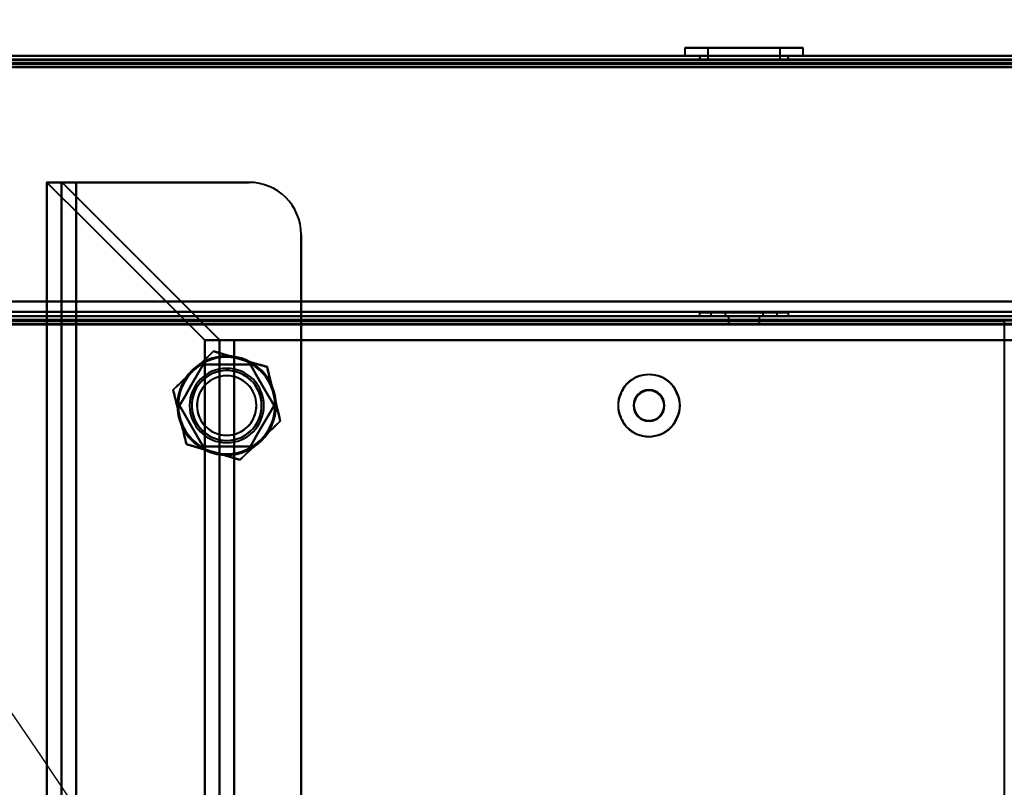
# Model space of a CAD drawing. Header units: millimetres. Extents: x -852 to 852, y -1321 to 592.
# Tile 108 of 111: x 503 to 635, y 319 to 422. Entities that reach past the tile are written whole.
import ezdxf

# ---------------------------------------------------------------- set-up
doc = ezdxf.new("R2010")
doc.units = ezdxf.units.MM
doc.layers.add('G-IMPT', color=8, linetype='Continuous', lineweight=40)

# ---------------------------------------------------------------- blocks, each defined once
blk = doc.blocks.new('NEXA 1500 CALQUES_dwg-769064-Niveau de réf_')
at = {"layer": 'G-IMPT'}
for p, q in [((592.05, 451.05), (592.05, 449.95)), ((603.05, 451.05), (592.05, 451.05)), ((592.05, 451.05), (603.05, 451.05)), ((592.05, 451.05), (596.95, 451.05)), ((595.15, 451.05), (595.15, 449.45)), ((601.86, 451.05), (595.15, 451.05)), ((595.15, 451.05), (601.86, 451.05)), ((607.95, 451.05), (596.95, 451.05)), ((596.95, 451.05), (607.95, 451.05)), ((604.85, 451.05), (598.14, 451.05)), ((598.14, 451.05), (604.85, 451.05)), ((603.05, 451.05), (607.95, 451.05)), ((604.85, 449.45), (604.85, 451.05)), ((607.95, 449.95), (607.95, 451.05)), ((689.4, 449.95), (-689.4, 449.95)), ((654.4, 449.95), (-654.4, 449.95)), ((596.95, 449.95), (592.05, 449.95)), ((603.05, 449.95), (592.05, 449.95)), ((592.05, 449.95), (603.05, 449.95)), ((594, 449.95), (594, 449.45)), ((600, 449.95), (594, 449.95)), ((600, 449.95), (594, 449.95)), ((594, 449.45), (600, 449.45)), ((594.05, 449.95), (594.05, 449.45)), ((594.05, 449.95), (602.28, 449.95)), ((602.28, 449.45), (594.05, 449.45)), ((600, 449.45), (595.15, 449.45)), ((595.15, 449.45), (601.86, 449.45)), ((607.95, 449.95), (596.95, 449.95)), ((596.95, 449.95), (607.95, 449.95)), ((597.72, 449.95), (605.95, 449.95)), ((600, 449.45), (597.72, 449.45)), ((598.14, 449.45), (600, 449.45)), ((606, 449.95), (600, 449.95)), ((605.95, 449.45), (600, 449.45)), ((600, 449.45), (606, 449.45)), ((604.85, 449.45), (600, 449.45)), ((600, 449.45), (604.85, 449.45)), ((607.95, 449.95), (603.05, 449.95)), ((605.95, 449.45), (605.95, 449.95)), ((606, 449.45), (606, 449.95)), ((506.2, 432.95), (506.2, -385.05)), ((510.2, 432.95), (506.2, 432.95)), ((506.2, 432.95), (510.2, 432.95)), ((508.2, 432.95), (508.2, -385.05)), ((510.2, 432.95), (508.2, 432.95)), ((508.2, 432.95), (510.2, 432.95)), ((-653.9, 414.95), (653.9, 414.95)), ((653.9, 414.45), (-653.9, 414.45)), ((594, 415.45), (594, 414.95)), ((600, 415.45), (594, 415.45)), ((594, 415.45), (600, 415.45)), ((606, 414.95), (594, 414.95)), ((606, 414.95), (594, 414.95)), ((594, 414.95), (600, 414.95)), ((594, 414.95), (600, 414.95)), ((595.55, 415.45), (595.55, 414.95)), ((595.55, 415.45), (601.7, 415.45)), ((600, 415.45), (595.55, 415.45)), ((595.55, 414.95), (604.45, 414.95)), ((595.55, 414.95), (604.45, 414.95)), ((598.3, 414.95), (595.55, 414.95)), ((601.7, 414.95), (595.55, 414.95)), ((597.45, 415.45), (597.45, 414.95)), ((597.45, 415.45), (600, 415.45)), ((600.98, 415.45), (597.45, 415.45)), ((597.45, 414.95), (600.98, 414.95)), ((597.45, 414.95), (599.02, 414.95)), ((602.55, 414.95), (597.45, 414.95)), ((602.55, 414.95), (597.45, 414.95)), ((597.9, 414.95), (597.9, 413.95)), ((600, 414.95), (597.9, 414.95)), ((600, 414.95), (597.9, 414.95)), ((597.9, 414.95), (602.1, 414.95)), ((597.9, 414.95), (602.1, 414.95)), ((598.3, 415.45), (600, 415.45)), ((604.45, 414.95), (598.3, 414.95)), ((600, 415.45), (599.02, 415.45)), ((599.02, 414.95), (602.55, 414.95)), ((600, 415.45), (602.55, 415.45)), ((602.55, 415.45), (600, 415.45)), ((600, 415.45), (604.45, 415.45)), ((606, 415.45), (600, 415.45)), ((600, 415.45), (606, 415.45)), ((604.45, 415.45), (600, 415.45)), ((602.1, 414.95), (600, 414.95)), ((600, 414.95), (606, 414.95)), ((602.1, 413.95), (602.1, 414.95)), ((602.55, 414.95), (602.55, 415.45)), ((604.45, 414.95), (604.45, 415.45)), ((606, 414.95), (606, 415.45)), ((600, 413.95), (597.9, 413.95)), ((597.9, 413.95), (600, 413.95)), ((602.1, 413.95), (600, 413.95)), ((600, 413.95), (602.1, 413.95)), ((531.43, 411.73), (527.49, 411.73)), ((527.49, 411.73), (531.43, 411.73)), ((531.43, 411.73), (529.55, 411.73)), ((529.55, 411.73), (531.43, 411.73))]:
    blk.add_line(p, q, dxfattribs=at)
at = {"layer": 'G-IMPT', "flags": 128}
for points in [[(689.4, 449.95), (344.7, 449.95), (0, 449.95), (-344.7, 449.95), (-689.4, 449.95)], [(-689.4, 449.95), (-344.7, 449.95), (0, 449.95), (344.7, 449.95), (689.4, 449.95)], [(689.4, 449.95), (344.7, 449.95), (0, 449.95), (-344.7, 449.95), (-689.4, 449.95)], [(-689.4, 449.95), (-344.7, 449.95), (0, 449.95), (344.7, 449.95), (689.4, 449.95)], [(689.4, 449.45), (344.7, 449.45), (0, 449.45), (-344.7, 449.45), (-689.4, 449.45)], [(689.4, 449.35), (344.7, 449.35), (0, 449.35), (-344.7, 449.35), (-689.4, 449.35)], [(-689.4, 449.35), (-344.7, 449.35), (0, 449.35), (344.7, 449.35), (689.4, 449.35)], [(-689.4, 449.35), (-344.7, 449.35), (0, 449.35), (344.7, 449.35), (689.4, 449.35)], [(689, 448.95), (344.5, 448.95), (0, 448.95), (-344.5, 448.95), (-689, 448.95)], [(-689, 448.95), (-344.5, 448.95), (0, 448.95), (344.5, 448.95), (689, 448.95)], [(688.9, 449.45), (344.45, 449.45), (0, 449.45), (-344.45, 449.45), (-688.9, 449.45)], [(-688.9, 449.45), (-344.45, 449.45), (0, 449.45), (344.45, 449.45), (688.9, 449.45)], [(688.9, 449.45), (344.45, 449.45), (0, 449.45), (-344.45, 449.45), (-688.9, 449.45)], [(-688.9, 449.45), (-344.45, 449.45), (0, 449.45), (344.45, 449.45), (688.9, 449.45)], [(688.9, 449.45), (344.45, 449.45), (0, 449.45), (-344.45, 449.45), (-688.9, 449.45)], [(-688.9, 449.45), (-344.45, 449.45), (0, 449.45), (344.45, 449.45), (688.9, 449.45)], [(-688.9, 448.95), (-344.45, 448.95), (0, 448.95), (344.45, 448.95), (688.9, 448.95)], [(688.9, 448.95), (344.45, 448.95), (0, 448.95), (-344.45, 448.95), (-688.9, 448.95)], [(654.4, 449.95), (327.2, 449.95), (0, 449.95), (-327.2, 449.95), (-654.4, 449.95)], [(654.4, 449.95), (327.2, 449.95), (0, 449.95), (-327.2, 449.95), (-654.4, 449.95)], [(-654.4, 449.95), (-327.2, 449.95), (0, 449.95), (327.2, 449.95), (654.4, 449.95)], [(-654.4, 449.95), (-327.2, 449.95), (0, 449.95), (327.2, 449.95), (654.4, 449.95)], [(-654.4, 449.45), (-327.2, 449.45), (0, 449.45), (327.2, 449.45), (654.4, 449.45)], [(654.4, 449.45), (327.2, 449.45), (0, 449.45), (-327.2, 449.45), (-654.4, 449.45)], [(654.4, 449.35), (327.2, 449.35), (0, 449.35), (-327.2, 449.35), (-654.4, 449.35)], [(-654.4, 449.35), (-327.2, 449.35), (0, 449.35), (327.2, 449.35), (654.4, 449.35)], [(-654.4, 449.35), (-327.2, 449.35), (0, 449.35), (327.2, 449.35), (654.4, 449.35)], [(654.4, 449.35), (327.2, 449.35), (0, 449.35), (-327.2, 449.35), (-654.4, 449.35)], [(654.4, 449.35), (327.2, 449.35), (0, 449.35), (-327.2, 449.35), (-654.4, 449.35)], [(-654.4, 449.35), (-327.2, 449.35), (0, 449.35), (327.2, 449.35), (654.4, 449.35)], [(654, 449.45), (327, 449.45), (0, 449.45), (-327, 449.45), (-654, 449.45)], [(-654, 449.45), (-327, 449.45), (0, 449.45), (327, 449.45), (654, 449.45)], [(654, 449.45), (327, 449.45), (0, 449.45), (-327, 449.45), (-654, 449.45)], [(-654, 449.45), (-327, 449.45), (0, 449.45), (327, 449.45), (654, 449.45)], [(654.4, 448.85), (327.2, 448.85), (0, 448.85), (-327.2, 448.85), (-654.4, 448.85)], [(-654.4, 448.85), (-327.2, 448.85), (0, 448.85), (327.2, 448.85), (654.4, 448.85)], [(653.9, 448.45), (326.95, 448.45), (0, 448.45), (-326.95, 448.45), (-653.9, 448.45)], [(653.9, 448.45), (326.95, 448.45), (0, 448.45), (-326.95, 448.45), (-653.9, 448.45)], [(-653.9, 448.45), (-326.95, 448.45), (0, 448.45), (326.95, 448.45), (653.9, 448.45)], [(-653.9, 448.45), (-326.95, 448.45), (0, 448.45), (326.95, 448.45), (653.9, 448.45)], [(-653.9, 448.45), (-326.95, 448.45), (0, 448.45), (326.95, 448.45), (653.9, 448.45)], [(653.9, 448.45), (326.95, 448.45), (0, 448.45), (-326.95, 448.45), (-653.9, 448.45)], [(653.9, 448.45), (326.95, 448.45), (0, 448.45), (-326.95, 448.45), (-653.9, 448.45)], [(-653.9, 448.45), (-326.95, 448.45), (0, 448.45), (326.95, 448.45), (653.9, 448.45)], [(527.49, 411.73), (522.18, 417.03), (516.87, 422.34), (511.57, 427.64), (506.26, 432.95)], [(506.26, 432.95), (506.77, 432.95), (507.28, 432.95), (507.79, 432.95), (508.29, 432.95)], [(508.29, 432.95), (507.79, 432.95), (507.28, 432.95), (506.77, 432.95), (506.26, 432.95)], [(506.26, -385.05), (506.26, -180.55), (506.26, 23.95), (506.26, 228.45), (506.26, 432.95)], [(506.26, 432.95), (511.57, 427.64), (516.87, 422.34), (522.18, 417.03), (527.49, 411.73)], [(506.26, 432.95), (506.26, 228.45), (506.26, 23.95), (506.26, -180.55), (506.26, -385.05)], [(508.23, -385.05), (508.23, -180.55), (508.23, 23.95), (508.23, 228.45), (508.23, 432.95)], [(508.29, 432.95), (508.28, 432.95), (508.26, 432.95), (508.25, 432.95), (508.23, 432.95)], [(508.23, 432.95), (508.23, 228.45), (508.23, 23.95), (508.23, -180.55), (508.23, -385.05)], [(508.23, 432.95), (508.25, 432.95), (508.26, 432.95), (508.28, 432.95), (508.29, 432.95)], [(529.46, 411.79), (524.17, 417.08), (518.87, 422.37), (513.58, 427.66), (508.29, 432.95)], [(508.29, 432.95), (513.58, 427.66), (518.87, 422.37), (524.17, 417.08), (529.46, 411.79)], [(510.2, 432.95), (510.2, 228.45), (510.2, 23.95), (510.2, -180.55), (510.2, -385.05)], [(510.2, -385.05), (510.2, -180.55), (510.2, 23.95), (510.2, 228.45), (510.2, 432.95)], [(510.2, 432.95), (516.01, 432.95), (521.82, 432.95), (527.63, 432.95), (533.43, 432.95)], [(510.2, 432.95), (516.01, 432.95), (521.82, 432.95), (527.63, 432.95), (533.43, 432.95)], [(533.43, 432.95), (527.63, 432.95), (521.82, 432.95), (516.01, 432.95), (510.2, 432.95)], [(533.43, 432.95), (527.63, 432.95), (521.82, 432.95), (516.01, 432.95), (510.2, 432.95)], [(510.2, 432.95), (510.2, 428.95), (510.2, 424.95), (510.2, 420.95), (510.2, 416.95)], [(510.2, 416.95), (510.2, 420.95), (510.2, 424.95), (510.2, 428.95), (510.2, 432.95)], [(540.43, 425.95), (540.43, 224.95), (540.43, 23.95), (540.43, -177.05), (540.43, -378.05)], [(540.43, -378.05), (540.43, -177.05), (540.43, 23.95), (540.43, 224.95), (540.43, 425.95)], [(540.43, 425.95), (540.43, 423.7), (540.43, 421.45), (540.43, 419.2), (540.43, 416.95)], [(540.43, 416.95), (540.43, 419.2), (540.43, 421.45), (540.43, 423.7), (540.43, 425.95)], [(-654.4, 416.95), (-327.2, 416.95), (0, 416.95), (327.2, 416.95), (654.4, 416.95)], [(654.4, 416.95), (327.2, 416.95), (0, 416.95), (-327.2, 416.95), (-654.4, 416.95)], [(-653.9, 416.95), (-326.95, 416.95), (0, 416.95), (326.95, 416.95), (653.9, 416.95)], [(653.9, 416.95), (326.95, 416.95), (0, 416.95), (-326.95, 416.95), (-653.9, 416.95)], [(-653.9, 416.95), (-326.95, 416.95), (0, 416.95), (326.95, 416.95), (653.9, 416.95)], [(653.9, 416.95), (326.95, 416.95), (0, 416.95), (-326.95, 416.95), (-653.9, 416.95)], [(-510.2, 416.95), (-255.1, 416.95), (0, 416.95), (255.1, 416.95), (510.2, 416.95)], [(510.2, 416.95), (255.1, 416.95), (0, 416.95), (-255.1, 416.95), (-510.2, 416.95)], [(510.2, 416.95), (517.76, 416.95), (525.32, 416.95), (532.88, 416.95), (540.43, 416.95)], [(510.2, 416.95), (510.2, 416.3), (510.2, 415.65), (510.2, 415), (510.2, 414.35)], [(540.43, 416.95), (532.88, 416.95), (525.32, 416.95), (517.76, 416.95), (510.2, 416.95)], [(510.2, 414.35), (510.2, 415), (510.2, 415.65), (510.2, 416.3), (510.2, 416.95)], [(540.43, 416.95), (540.43, 416.3), (540.43, 415.65), (540.43, 415), (540.43, 414.35)], [(540.43, 416.95), (564.08, 416.95), (587.72, 416.95), (611.36, 416.95), (635, 416.95)], [(635, 416.95), (611.36, 416.95), (587.72, 416.95), (564.08, 416.95), (540.43, 416.95)], [(540.43, 414.35), (540.43, 415), (540.43, 415.65), (540.43, 416.3), (540.43, 416.95)], [(654.4, 414.95), (327.2, 414.95), (0, 414.95), (-327.2, 414.95), (-654.4, 414.95)], [(-654.4, 414.95), (-327.2, 414.95), (0, 414.95), (327.2, 414.95), (654.4, 414.95)], [(-654.4, 414.45), (-327.2, 414.45), (0, 414.45), (327.2, 414.45), (654.4, 414.45)], [(-653.9, 415.55), (-326.95, 415.55), (0, 415.55), (326.95, 415.55), (653.9, 415.55)], [(653.9, 415.55), (326.95, 415.55), (0, 415.55), (-326.95, 415.55), (-653.9, 415.55)], [(653.9, 415.55), (326.95, 415.55), (0, 415.55), (-326.95, 415.55), (-653.9, 415.55)], [(-653.9, 415.55), (-326.95, 415.55), (0, 415.55), (326.95, 415.55), (653.9, 415.55)], [(-653.9, 414.95), (-326.95, 414.95), (0, 414.95), (326.95, 414.95), (653.9, 414.95)], [(-653.9, 414.95), (-326.95, 414.95), (0, 414.95), (326.95, 414.95), (653.9, 414.95)], [(653.9, 414.95), (326.95, 414.95), (0, 414.95), (-326.95, 414.95), (-653.9, 414.95)], [(653.9, 414.95), (326.95, 414.95), (0, 414.95), (-326.95, 414.95), (-653.9, 414.95)], [(653.9, 414.95), (326.95, 414.95), (0, 414.95), (-326.95, 414.95), (-653.9, 414.95)], [(-653.9, 414.95), (-326.95, 414.95), (0, 414.95), (326.95, 414.95), (653.9, 414.95)], [(653.9, 414.45), (326.95, 414.45), (0, 414.45), (-326.95, 414.45), (-653.9, 414.45)], [(-653.9, 414.45), (-326.95, 414.45), (0, 414.45), (326.95, 414.45), (653.9, 414.45)], [(-653.9, 414.45), (-326.95, 414.45), (0, 414.45), (326.95, 414.45), (653.9, 414.45)], [(-653.9, 414.45), (-326.95, 414.45), (0, 414.45), (326.95, 414.45), (653.9, 414.45)], [(653.9, 414.45), (326.95, 414.45), (0, 414.45), (-326.95, 414.45), (-653.9, 414.45)], [(653.9, 414.45), (326.95, 414.45), (0, 414.45), (-326.95, 414.45), (-653.9, 414.45)], [(654.4, 414.35), (327.2, 414.35), (0, 414.35), (-327.2, 414.35), (-654.4, 414.35)], [(654, 413.95), (327, 413.95), (0, 413.95), (-327, 413.95), (-654, 413.95)], [(-654, 413.95), (-327, 413.95), (0, 413.95), (327, 413.95), (654, 413.95)], [(-653.9, 413.95), (-326.95, 413.95), (0, 413.95), (326.95, 413.95), (653.9, 413.95)], [(653.9, 413.95), (326.95, 413.95), (0, 413.95), (-326.95, 413.95), (-653.9, 413.95)], [(-653.9, 413.85), (-326.95, 413.85), (0, 413.85), (326.95, 413.85), (653.9, 413.85)], [(653.9, 413.85), (326.95, 413.85), (0, 413.85), (-326.95, 413.85), (-653.9, 413.85)], [(510.2, 414.35), (255.1, 414.35), (0, 414.35), (-255.1, 414.35), (-510.2, 414.35)], [(-510.2, 414.35), (-255.1, 414.35), (0, 414.35), (255.1, 414.35), (510.2, 414.35)], [(510.2, 414.35), (517.76, 414.35), (525.32, 414.35), (532.88, 414.35), (540.43, 414.35)], [(510.2, -384.45), (510.2, -184.75), (510.2, 14.95), (510.2, 214.65), (510.2, 414.35)], [(540.43, 414.35), (532.88, 414.35), (525.32, 414.35), (517.76, 414.35), (510.2, 414.35)], [(510.2, 414.35), (510.2, 214.65), (510.2, 14.95), (510.2, -184.75), (510.2, -384.45)], [(540.43, 414.35), (540.43, 216.25), (540.43, 18.15), (540.43, -179.95), (540.43, -378.05)], [(540.43, -378.05), (540.43, -179.95), (540.43, 18.15), (540.43, 216.25), (540.43, 414.35)], [(540.43, 414.35), (564.08, 414.35), (587.72, 414.35), (611.36, 414.35), (635, 414.35)], [(635, 414.35), (611.36, 414.35), (587.72, 414.35), (564.08, 414.35), (540.43, 414.35)], [(635, 414.35), (635, 216.25), (635, 18.15), (635, -179.95), (635, -378.05)], [(527.49, 411.73), (528, 411.73), (528.52, 411.73), (529.03, 411.73), (529.55, 411.73)], [(529.55, 411.73), (529.03, 411.73), (528.52, 411.73), (528, 411.73), (527.49, 411.73)], [(527.49, -363.83), (527.49, -169.94), (527.49, 23.95), (527.49, 217.84), (527.49, 411.73)], [(527.49, 411.73), (527.49, 217.84), (527.49, 23.95), (527.49, -169.94), (527.49, -363.83)], [(529.46, 411.79), (529.46, 217.87), (529.46, 23.95), (529.46, -169.97), (529.46, -363.89)], [(529.46, -363.89), (529.46, -169.97), (529.46, 23.95), (529.46, 217.87), (529.46, 411.79)], [(644.01, 411.73), (615.86, 411.73), (587.72, 411.73), (559.57, 411.73), (531.43, 411.73)], [(531.43, 411.73), (531.43, 217.84), (531.43, 23.95), (531.43, -169.94), (531.43, -363.83)], [(531.43, -363.83), (531.43, -169.94), (531.43, 23.95), (531.43, 217.84), (531.43, 411.73)], [(531.43, -363.83), (531.43, -169.94), (531.43, 23.95), (531.43, 217.84), (531.43, 411.73)], [(531.43, 411.73), (559.57, 411.73), (587.72, 411.73), (615.86, 411.73), (644.01, 411.73)], [(644.01, 411.73), (615.86, 411.73), (587.72, 411.73), (559.57, 411.73), (531.43, 411.73)], [(531.43, 411.73), (559.57, 411.73), (587.72, 411.73), (615.86, 411.73), (644.01, 411.73)], [(531.43, 411.73), (531.43, 217.84), (531.43, 23.95), (531.43, -169.94), (531.43, -363.83)], [(525.94, 407.65), (526.62, 408.3), (527.3, 408.95), (527.98, 409.59), (528.66, 410.24)], [(528.66, 410.24), (527.98, 409.59), (527.3, 408.95), (526.62, 408.3), (525.94, 407.65)], [(528.66, 410.24), (529.56, 409.98), (530.46, 409.72), (531.36, 409.45), (532.26, 409.19)], [(532.26, 409.19), (531.36, 409.45), (530.46, 409.72), (529.56, 409.98), (528.66, 410.24)], [(532.26, 409.19), (533.16, 408.93), (534.06, 408.66), (534.96, 408.4), (535.86, 408.14)], [(535.86, 408.14), (534.96, 408.4), (534.06, 408.66), (533.16, 408.93), (532.26, 409.19)], [(524.08, 402.95), (524.88, 404.32), (525.67, 405.7), (526.47, 407.07), (527.26, 408.45)], [(527.26, 408.45), (526.47, 407.07), (525.67, 405.7), (524.88, 404.32), (524.08, 402.95)], [(527.26, 408.45), (526.47, 407.07), (525.67, 405.7), (524.88, 404.32), (524.08, 402.95)], [(524.08, 402.95), (524.88, 404.32), (525.67, 405.7), (526.47, 407.07), (527.26, 408.45)], [(527.26, 408.45), (528.85, 408.45), (530.43, 408.45), (532.02, 408.45), (533.61, 408.45)], [(533.61, 408.45), (532.02, 408.45), (530.43, 408.45), (528.85, 408.45), (527.26, 408.45)], [(533.61, 408.45), (532.02, 408.45), (530.43, 408.45), (528.85, 408.45), (527.26, 408.45)], [(527.26, 408.45), (528.85, 408.45), (530.43, 408.45), (532.02, 408.45), (533.61, 408.45)], [(533.61, 408.45), (534.4, 407.07), (535.2, 405.7), (535.99, 404.32), (536.79, 402.95)], [(536.79, 402.95), (535.99, 404.32), (535.2, 405.7), (534.4, 407.07), (533.61, 408.45)], [(536.79, 402.95), (535.99, 404.32), (535.2, 405.7), (534.4, 407.07), (533.61, 408.45)], [(533.61, 408.45), (534.4, 407.07), (535.2, 405.7), (535.99, 404.32), (536.79, 402.95)], [(535.86, 408.14), (536.08, 407.22), (536.3, 406.31), (536.53, 405.4), (536.75, 404.49)], [(536.75, 404.49), (536.53, 405.4), (536.3, 406.31), (536.08, 407.22), (535.86, 408.14)], [(523.23, 405.06), (523.91, 405.7), (524.59, 406.35), (525.26, 407), (525.94, 407.65)], [(525.94, 407.65), (525.26, 407), (524.59, 406.35), (523.91, 405.7), (523.23, 405.06)], [(524.12, 401.41), (523.9, 402.32), (523.67, 403.23), (523.45, 404.14), (523.23, 405.06)], [(523.23, 405.06), (523.45, 404.14), (523.67, 403.23), (523.9, 402.32), (524.12, 401.41)], [(536.75, 404.49), (536.97, 403.58), (537.19, 402.67), (537.42, 401.76), (537.64, 400.84)], [(537.64, 400.84), (537.42, 401.76), (537.19, 402.67), (536.97, 403.58), (536.75, 404.49)], [(527.26, 397.45), (526.47, 398.82), (525.67, 400.2), (524.88, 401.57), (524.08, 402.95)], [(524.08, 402.95), (524.88, 401.57), (525.67, 400.2), (526.47, 398.82), (527.26, 397.45)], [(524.08, 402.95), (524.88, 401.57), (525.67, 400.2), (526.47, 398.82), (527.26, 397.45)], [(527.26, 397.45), (526.47, 398.82), (525.67, 400.2), (524.88, 401.57), (524.08, 402.95)], [(536.79, 402.95), (535.99, 401.57), (535.2, 400.2), (534.4, 398.82), (533.61, 397.45)], [(533.61, 397.45), (534.4, 398.82), (535.2, 400.2), (535.99, 401.57), (536.79, 402.95)], [(533.61, 397.45), (534.4, 398.82), (535.2, 400.2), (535.99, 401.57), (536.79, 402.95)], [(536.79, 402.95), (535.99, 401.57), (535.2, 400.2), (534.4, 398.82), (533.61, 397.45)], [(525.01, 397.76), (524.79, 398.68), (524.56, 399.59), (524.34, 400.5), (524.12, 401.41)], [(524.12, 401.41), (524.34, 400.5), (524.56, 399.59), (524.79, 398.68), (525.01, 397.76)], [(537.64, 400.84), (536.96, 400.2), (536.28, 399.55), (535.6, 398.9), (534.93, 398.25)], [(534.93, 398.25), (535.6, 398.9), (536.28, 399.55), (536.96, 400.2), (537.64, 400.84)], [(528.61, 396.71), (527.71, 396.97), (526.81, 397.24), (525.91, 397.5), (525.01, 397.76)], [(525.01, 397.76), (525.91, 397.5), (526.81, 397.24), (527.71, 396.97), (528.61, 396.71)], [(533.61, 397.45), (532.02, 397.45), (530.43, 397.45), (528.85, 397.45), (527.26, 397.45)], [(527.26, 397.45), (528.85, 397.45), (530.43, 397.45), (532.02, 397.45), (533.61, 397.45)], [(527.26, 397.45), (528.85, 397.45), (530.43, 397.45), (532.02, 397.45), (533.61, 397.45)], [(533.61, 397.45), (532.02, 397.45), (530.43, 397.45), (528.85, 397.45), (527.26, 397.45)], [(534.93, 398.25), (534.25, 397.6), (533.57, 396.95), (532.89, 396.31), (532.21, 395.66)], [(532.21, 395.66), (532.89, 396.31), (533.57, 396.95), (534.25, 397.6), (534.93, 398.25)], [(532.21, 395.66), (531.31, 395.92), (530.41, 396.18), (529.51, 396.45), (528.61, 396.71)], [(528.61, 396.71), (529.51, 396.45), (530.41, 396.18), (531.31, 395.92), (532.21, 395.66)]]:
    blk.add_lwpolyline(points, dxfattribs=at)
at = {"layer": 'G-IMPT'}
for centre, radius, start, end in [((533.43, 425.95), 7, 360, 90), ((533.43, 425.95), 7, 360, 90), ((533.43, 425.95), 7, 0, 90), ((533.43, 425.95), 7, 0, 90), ((530.43, 402.95), 6.65, 90, 270), ((530.43, 402.95), 6.65, 90, 270), ((530.43, 402.95), 6.65, 90, 270), ((530.43, 402.95), 6.65, 360, 180), ((530.43, 402.95), 6.5, 73.7106, 253.7106), ((530.43, 402.95), 6.5, 73.7106, 253.7106), ((530.43, 402.95), 6.5, 73.7106, 133.7106), ((530.43, 402.95), 6.5, 73.7106, 133.7106), ((530.43, 402.95), 6.5, 73.7106, 133.7106), ((530.43, 402.95), 6.5, 73.7106, 133.7106), ((530.43, 402.95), 6.5, 253.7106, 73.7106), ((530.43, 402.95), 6.5, 253.7106, 73.7106), ((530.43, 402.95), 6.65, 270, 90), ((530.43, 402.95), 6.65, 0, 90), ((530.43, 402.95), 6.65, 270, 90), ((530.43, 402.95), 6.5, 13.7106, 73.7106), ((530.43, 402.95), 6.5, 13.7106, 73.7106), ((530.43, 402.95), 6.5, 13.7106, 73.7106), ((530.43, 402.95), 6.5, 13.7106, 73.7106), ((530.43, 402.95), 5, 0, 180), ((530.43, 402.95), 5, 0, 180), ((530.43, 402.95), 5, 0, 180), ((530.43, 402.95), 5, 0, 180), ((530.43, 402.95), 6.5, 133.7106, 193.7106), ((530.43, 402.95), 6.5, 133.7106, 193.7106), ((530.43, 402.95), 6.5, 133.7106, 193.7106), ((530.43, 402.95), 6.5, 133.7106, 193.7106), ((530.43, 402.95), 4.7, 90, 270), ((530.43, 402.95), 4.7, 30, 210), ((530.43, 402.95), 4.7, 120, 210), ((530.43, 402.95), 4.7, 120, 270), ((530.43, 402.95), 4, 90, 270), ((530.43, 402.95), 4, 343.7106, 163.7106), ((530.43, 402.95), 4, 343.7106, 163.7106), ((530.43, 402.95), 4, 343.7106, 163.7106), ((530.43, 402.95), 4.7, 300, 120), ((530.43, 402.95), 4.7, 300, 120), ((530.43, 402.95), 4.7, 270, 90), ((530.43, 402.95), 4, 270, 90), ((587.22, 402.95), 4.17, 90, 270), ((587.22, 402.95), 4.17, 90, 270), ((587.22, 402.95), 4.16, 90, 270), ((587.22, 402.95), 4.17, 270, 90), ((587.22, 402.95), 4.17, 270, 90), ((587.22, 402.95), 4.16, 270, 90), ((530.43, 402.95), 4.7, 210, 30), ((530.43, 402.95), 4, 163.7106, 343.7106), ((530.43, 402.95), 4, 163.7106, 270), ((530.43, 402.95), 4, 163.7106, 343.7106), ((530.43, 402.95), 6.5, 313.7106, 13.7106), ((530.43, 402.95), 6.5, 313.7106, 13.7106), ((530.43, 402.95), 6.5, 313.7106, 13.7106), ((530.43, 402.95), 6.5, 313.7106, 13.7106), ((587.22, 402.95), 2.1, 90, 180), ((587.22, 402.95), 2.1, 90, 270), ((587.22, 402.95), 2.1, 360, 180), ((587.22, 402.95), 2.02, 360, 180), ((587.22, 402.95), 2.1, 270, 90), ((587.22, 402.95), 2.1, 270, 90), ((530.43, 402.95), 6.65, 180, 0), ((530.43, 402.95), 5, 180, 360), ((530.43, 402.95), 5, 180, 0), ((530.43, 402.95), 5, 180, 0), ((530.43, 402.95), 5, 180, 360), ((530.43, 402.95), 6.65, 270, 0), ((587.22, 402.95), 2.1, 180, 270), ((587.22, 402.95), 2.1, 180, 0), ((587.22, 402.95), 2.02, 180, 270), ((587.22, 402.95), 2.02, 270, 0), ((530.43, 402.95), 6.5, 193.7106, 253.7106), ((530.43, 402.95), 6.5, 193.7106, 253.7106), ((530.43, 402.95), 6.5, 193.7106, 253.7106), ((530.43, 402.95), 6.5, 193.7106, 253.7106), ((530.43, 402.95), 4, 270, 343.7106), ((530.43, 402.95), 4.7, 210, 300), ((530.43, 402.95), 4.7, 270, 300), ((530.43, 402.95), 6.5, 253.7106, 313.7106), ((530.43, 402.95), 6.5, 253.7106, 313.7106), ((530.43, 402.95), 6.5, 253.7106, 313.7106), ((530.43, 402.95), 6.5, 253.7106, 313.7106)]:
    blk.add_arc(centre, radius, start, end, dxfattribs=at)
for points in [[(529.55, 411.73), (529.53, 411.74), (529.49, 411.76), (529.47, 411.78), (529.46, 411.79)], [(529.46, 411.79), (529.47, 411.78), (529.49, 411.76), (529.53, 411.74), (529.55, 411.73)], [(528.66, 410.24), (528.16, 409.77), (527.23, 408.88), (526.37, 408.06), (525.94, 407.65)], [(532.26, 409.19), (531.68, 409.36), (530.54, 409.69), (529.32, 410.05), (528.66, 410.24)], [(535.86, 408.14), (535.2, 408.33), (533.97, 408.69), (532.83, 409.02), (532.26, 409.19)], [(536.75, 404.49), (536.61, 405.07), (536.33, 406.23), (536.02, 407.47), (535.86, 408.14)], [(525.94, 407.65), (525.51, 407.24), (524.65, 406.41), (523.73, 405.53), (523.23, 405.06)], [(523.23, 405.06), (523.39, 404.39), (523.7, 403.14), (523.98, 401.99), (524.12, 401.41)], [(537.64, 400.84), (537.48, 401.51), (537.17, 402.76), (536.89, 403.91), (536.75, 404.49)], [(524.12, 401.41), (524.26, 400.83), (524.54, 399.67), (524.85, 398.43), (525.01, 397.76)], [(534.93, 398.25), (535.36, 398.66), (536.22, 399.49), (537.14, 400.37), (537.64, 400.84)], [(525.01, 397.76), (525.67, 397.57), (526.9, 397.21), (528.04, 396.88), (528.61, 396.71)], [(532.21, 395.66), (532.71, 396.13), (533.64, 397.02), (534.49, 397.84), (534.93, 398.25)], [(528.61, 396.71), (529.18, 396.54), (530.32, 396.21), (531.55, 395.85), (532.21, 395.66)]]:
    blk.add_open_spline(points, degree=3, dxfattribs=at)
for points, knots in [([(525.94, 407.65), (526.38, 408.06), (527.02, 408.67), (527.92, 409.54), (528.4, 410), (528.66, 410.24)], [0, 0, 0, 0, 0.5, 0.75, 1, 1, 1, 1]), ([(528.66, 410.24), (528.99, 410.15), (529.63, 409.95), (530.83, 409.6), (531.68, 409.36), (532.26, 409.19)], [0, 0, 0, 0, 0.25, 0.5, 1, 1, 1, 1]), ([(532.26, 409.19), (532.84, 409.02), (533.68, 408.77), (534.88, 408.42), (535.53, 408.24), (535.86, 408.14)], [0, 0, 0, 0, 0.5, 0.75, 1, 1, 1, 1]), ([(535.86, 408.14), (535.94, 407.8), (536.1, 407.15), (536.39, 405.93), (536.6, 405.08), (536.75, 404.49)], [0, 0, 0, 0, 0.25, 0.5, 1, 1, 1, 1]), ([(523.23, 405.06), (523.48, 405.3), (523.97, 405.75), (524.87, 406.62), (525.51, 407.23), (525.94, 407.65)], [0, 0, 0, 0, 0.25, 0.5, 1, 1, 1, 1]), ([(587.22, 407.11), (586.9, 407.1), (586.29, 407.02), (585.5, 406.76), (584.93, 406.45), (584.59, 406.18), (584.4, 406.01), (584.14, 405.75), (583.78, 405.27), (583.39, 404.5), (583.17, 403.83), (583.08, 403.31), (583.06, 402.95), (583.08, 402.59), (583.17, 402.07), (583.39, 401.4), (583.78, 400.62), (584.14, 400.14), (584.4, 399.88), (584.59, 399.71), (584.93, 399.44), (585.5, 399.13), (586.29, 398.87), (586.9, 398.8), (587.22, 398.78)], [0, 0, 0, 0, 0.0625, 0.125, 0.1875, 0.21875, 0.234375, 0.25, 0.3125, 0.375, 0.4375, 0.46875, 0.5, 0.53125, 0.5625, 0.625, 0.6875, 0.75, 0.765625, 0.78125, 0.8125, 0.875, 0.9375, 1, 1, 1, 1]), ([(587.22, 398.78), (587.54, 398.8), (588.14, 398.88), (588.94, 399.14), (589.5, 399.45), (589.85, 399.72), (590.03, 399.89), (590.29, 400.15), (590.65, 400.63), (591.04, 401.4), (591.26, 402.07), (591.35, 402.59), (591.38, 402.95), (591.35, 403.31), (591.26, 403.83), (591.04, 404.5), (590.65, 405.28), (590.29, 405.76), (590.03, 406.02), (589.85, 406.19), (589.5, 406.46), (588.94, 406.77), (588.14, 407.03), (587.54, 407.1), (587.22, 407.11)], [0, 0, 0, 0, 0.0625, 0.125, 0.1875, 0.21875, 0.234375, 0.25, 0.3125, 0.375, 0.4375, 0.46875, 0.5, 0.53125, 0.5625, 0.625, 0.6875, 0.75, 0.765625, 0.78125, 0.8125, 0.875, 0.9375, 1, 1, 1, 1]), ([(524.12, 401.41), (523.98, 402), (523.77, 402.85), (523.47, 404.07), (523.31, 404.72), (523.23, 405.06)], [0, 0, 0, 0, 0.5, 0.75, 1, 1, 1, 1]), ([(536.75, 404.49), (536.89, 403.9), (537.1, 403.05), (537.4, 401.83), (537.56, 401.18), (537.64, 400.84)], [0, 0, 0, 0, 0.5, 0.75, 1, 1, 1, 1]), ([(525.01, 397.76), (524.93, 398.1), (524.77, 398.75), (524.48, 399.97), (524.26, 400.82), (524.12, 401.41)], [0, 0, 0, 0, 0.25, 0.5, 1, 1, 1, 1]), ([(537.64, 400.84), (537.39, 400.6), (536.9, 400.15), (536, 399.28), (535.36, 398.67), (534.93, 398.25)], [0, 0, 0, 0, 0.25, 0.5, 1, 1, 1, 1]), ([(528.61, 396.71), (528.03, 396.88), (527.19, 397.13), (525.98, 397.48), (525.34, 397.66), (525.01, 397.76)], [0, 0, 0, 0, 0.5, 0.75, 1, 1, 1, 1]), ([(534.93, 398.25), (534.49, 397.84), (533.85, 397.23), (532.94, 396.36), (532.47, 395.9), (532.21, 395.66)], [0, 0, 0, 0, 0.5, 0.75, 1, 1, 1, 1]), ([(532.21, 395.66), (531.88, 395.75), (531.24, 395.95), (530.04, 396.3), (529.19, 396.54), (528.61, 396.71)], [0, 0, 0, 0, 0.25, 0.5, 1, 1, 1, 1])]:
    blk.add_open_spline(points, degree=3, knots=knots, dxfattribs=at)

msp = doc.modelspace()

# ---------------------------------------------------------------- linework, layer by layer
at = {"color": 94, "lineweight": 30}
msp.add_circle((0, -17.5), 609.6, dxfattribs=at)

# ---------------------------------------------------------------- block references
at = {"layer": 'G-IMPT'}
msp.add_blockref('NEXA 1500 CALQUES_dwg-769064-Niveau de réf_', (0, -32.45), dxfattribs=at)

doc.saveas('drawing.dxf')
